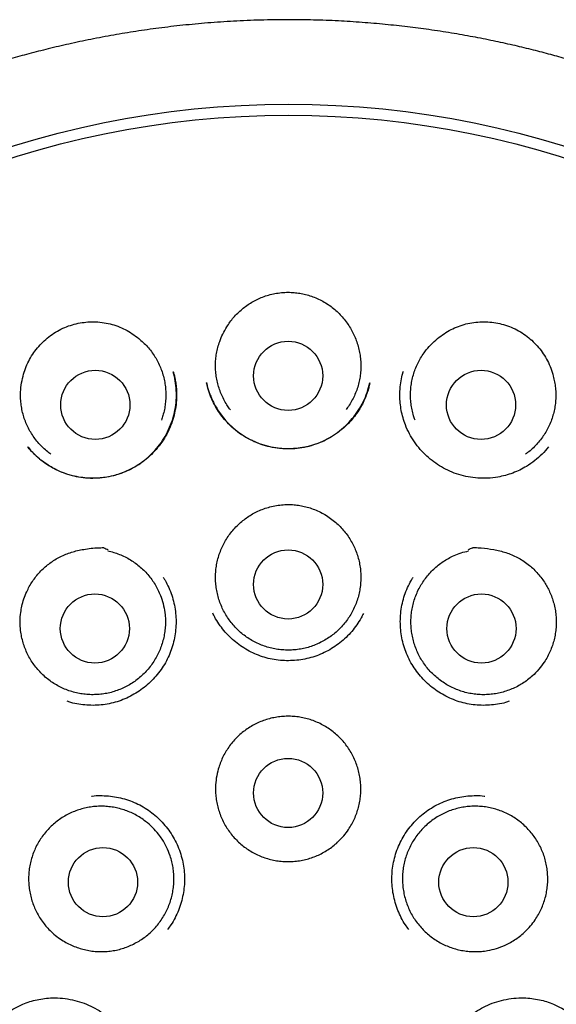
# Model space of a CAD drawing. Header units: millimetres. Extents: x 8 to 743, y 12 to 692.
# Tile 54 of 56: x 381 to 391, y 674 to 692. Entities that reach past the tile are written whole.
import ezdxf

# ---------------------------------------------------------------- set-up
doc = ezdxf.new("R2010")
doc.units = ezdxf.units.MM

msp = doc.modelspace()

# ---------------------------------------------------------------- linework, layer by layer
at = {"color": 7, "linetype": 'Continuous', "lineweight": 30}
for p, q in [((387.83, 685.647), (387.829, 685.642)), ((384.347, 685.448), (384.346, 685.454)), ((387.24, 685.453), (387.237, 685.439)), ((381.182, 684.308), (381.176, 684.315)), ((381.181, 684.309), (381.224, 684.26)), ((390.343, 684.241), (390.402, 684.306))]:
    msp.add_line(p, q, dxfattribs=at)
for centre, radius in [((385.799, 674.049), 16.343), ((385.793, 674.038), 16.158), ((385.792, 685.576), 0.613), ((382.373, 685.061), 0.613), ((389.212, 685.061), 0.613), ((385.792, 681.878), 0.613), ((382.365, 681.096), 0.613), ((389.22, 681.096), 0.613), ((385.792, 678.181), 0.613), ((382.509, 676.6), 0.613), ((389.076, 676.6), 0.613)]:
    msp.add_circle(centre, radius, dxfattribs=at)
for points, knots in [([(385.793, 691.889), (385.629, 691.888), (385.306, 691.885), (384.83, 691.865), (384.371, 691.833), (383.929, 691.792), (383.504, 691.742), (383.097, 691.684), (382.694, 691.617), (382.299, 691.543), (381.911, 691.461), (381.545, 691.375), (381.201, 691.287), (380.886, 691.201), (380.6, 691.116), (380.341, 691.036), (380.099, 690.957), (379.874, 690.879), (379.663, 690.804), (379.461, 690.729), (379.145, 690.607), (378.714, 690.43), (378.168, 690.183), (377.621, 689.913), (377.073, 689.618), (376.531, 689.302), (375.998, 688.966), (375.479, 688.613), (374.976, 688.244), (374.489, 687.861), (374.016, 687.462), (373.555, 687.045), (373.107, 686.609), (372.672, 686.155), (372.253, 685.685), (371.85, 685.199), (371.466, 684.702), (371.101, 684.194), (370.755, 683.677), (370.427, 683.148), (370.116, 682.605), (369.822, 682.048), (369.547, 681.479), (369.293, 680.901), (369.06, 680.315), (368.85, 679.727), (368.662, 679.136), (368.495, 678.542), (368.349, 677.942), (368.222, 677.333), (368.116, 676.715), (368.031, 676.088), (367.967, 675.457), (367.926, 674.826), (367.907, 674.199), (367.911, 673.576), (367.936, 672.958), (367.982, 672.341), (368.051, 671.721), (368.141, 671.1), (368.253, 670.479), (368.387, 669.862), (368.542, 669.25), (368.718, 668.647), (368.913, 668.056), (369.126, 667.475), (369.36, 666.903), (369.615, 666.336), (369.892, 665.774), (370.19, 665.218), (370.508, 664.671), (370.847, 664.134), (371.179, 663.645), (371.502, 663.201), (371.81, 662.8), (372.131, 662.406), (372.464, 662.02), (372.804, 661.648), (373.153, 661.287), (373.512, 660.936), (373.887, 660.589), (374.279, 660.247), (374.687, 659.911), (375.048, 659.632), (375.351, 659.408), (375.588, 659.238), (375.816, 659.081), (376.035, 658.934), (376.245, 658.798), (376.44, 658.675), (376.622, 658.563), (376.791, 658.462), (376.952, 658.369), (377.096, 658.284), (377.186, 658.233), (377.226, 658.21)], [0, 0, 0, 0, 0.010391, 0.0204485, 0.0301695, 0.0395513, 0.0485914, 0.0572879, 0.0656387, 0.0744237, 0.0827871, 0.0907279, 0.0982451, 0.1053383, 0.1114187, 0.1171486, 0.1225283, 0.127558, 0.1322383, 0.1367208, 0.1412168, 0.1536587, 0.1662455, 0.1792172, 0.1923437, 0.2056215, 0.2189648, 0.2323069, 0.2454055, 0.2584948, 0.2715706, 0.2846286, 0.297899, 0.3111761, 0.3244864, 0.3378234, 0.3511807, 0.3643145, 0.3774601, 0.3906108, 0.4037599, 0.4171397, 0.4305045, 0.4438502, 0.4571663, 0.4704471, 0.4834723, 0.4964953, 0.509531, 0.5225918, 0.5359378, 0.5493207, 0.5627151, 0.5760958, 0.5894382, 0.6024973, 0.6155667, 0.6286509, 0.6417466, 0.6550884, 0.6684349, 0.6817822, 0.6951259, 0.7084617, 0.7215475, 0.734617, 0.7476673, 0.7607295, 0.774049, 0.7873842, 0.8007312, 0.814132, 0.82761, 0.8382513, 0.848935, 0.8596587, 0.8704202, 0.881246, 0.891652, 0.9022424, 0.9130383, 0.9240292, 0.9352033, 0.9465478, 0.952947, 0.9591161, 0.9649839, 0.9705506, 0.9758191, 0.9807912, 0.9852091, 0.9893659, 0.9932661, 0.9969503, 1, 1, 1, 1]), ([(394.344, 658.203), (394.385, 658.226), (394.474, 658.276), (394.612, 658.357), (394.76, 658.443), (394.912, 658.534), (395.071, 658.63), (395.238, 658.734), (395.418, 658.849), (395.613, 658.977), (395.821, 659.117), (396.038, 659.268), (396.261, 659.429), (396.555, 659.646), (396.91, 659.922), (397.317, 660.257), (397.707, 660.598), (398.081, 660.944), (398.439, 661.294), (398.795, 661.662), (399.149, 662.051), (399.5, 662.461), (399.838, 662.88), (400.162, 663.306), (400.472, 663.74), (400.785, 664.207), (401.099, 664.708), (401.41, 665.245), (401.703, 665.792), (401.977, 666.35), (402.234, 666.922), (402.471, 667.506), (402.688, 668.099), (402.884, 668.701), (403.059, 669.306), (403.211, 669.912), (403.341, 670.518), (403.45, 671.127), (403.538, 671.741), (403.606, 672.362), (403.652, 672.989), (403.676, 673.619), (403.678, 674.25), (403.657, 674.879), (403.614, 675.503), (403.551, 676.121), (403.466, 676.736), (403.36, 677.349), (403.232, 677.96), (403.083, 678.57), (402.912, 679.175), (402.719, 679.775), (402.506, 680.366), (402.273, 680.947), (402.021, 681.517), (401.75, 682.076), (401.46, 682.628), (401.148, 683.171), (400.817, 683.706), (400.466, 684.228), (400.097, 684.738), (399.713, 685.231), (399.313, 685.709), (398.899, 686.171), (398.468, 686.619), (398.02, 687.055), (397.553, 687.477), (397.07, 687.884), (396.574, 688.274), (396.064, 688.645), (395.545, 688.996), (395.018, 689.326), (394.487, 689.634), (393.949, 689.922), (393.435, 690.175), (392.945, 690.397), (392.481, 690.592), (392.109, 690.736), (391.826, 690.839), (391.628, 690.909), (391.417, 690.98), (391.192, 691.053), (390.953, 691.127), (390.692, 691.204), (390.406, 691.283), (390.096, 691.363), (389.769, 691.441), (389.424, 691.516), (389.062, 691.588), (388.682, 691.654), (388.296, 691.713), (387.905, 691.764), (387.51, 691.807), (387.101, 691.842), (386.678, 691.869), (386.24, 691.886), (385.943, 691.888), (385.793, 691.889)], [0, 0, 0, 0, 0.003049, 0.006611, 0.010168, 0.013884, 0.017817, 0.021966, 0.026331, 0.031383, 0.036696, 0.042271, 0.048107, 0.054133, 0.06544, 0.076568, 0.087513, 0.098274, 0.108849, 0.119251, 0.130726, 0.142132, 0.153494, 0.16481, 0.176075, 0.187289, 0.200434, 0.213531, 0.22662, 0.239696, 0.252993, 0.266292, 0.279642, 0.293024, 0.306413, 0.319548, 0.332642, 0.345695, 0.358728, 0.371992, 0.385266, 0.398567, 0.411909, 0.425282, 0.438427, 0.451563, 0.464674, 0.477739, 0.491, 0.504258, 0.517531, 0.530835, 0.544187, 0.557361, 0.570522, 0.583643, 0.596732, 0.610036, 0.623324, 0.636604, 0.649886, 0.663178, 0.676251, 0.689351, 0.702486, 0.715629, 0.728988, 0.742329, 0.755655, 0.768969, 0.782276, 0.795341, 0.808342, 0.821211, 0.833952, 0.844664, 0.855287, 0.865815, 0.869967, 0.874376, 0.879076, 0.884069, 0.889353, 0.894928, 0.901343, 0.908105, 0.915213, 0.922667, 0.930468, 0.938615, 0.947108, 0.955197, 0.963577, 0.972247, 0.981207, 0.990458, 1, 1, 1, 1]), ([(384.704, 686.443), (384.722, 686.472), (384.759, 686.53), (384.824, 686.612), (384.897, 686.689), (384.975, 686.76), (385.059, 686.824), (385.147, 686.881), (385.24, 686.931), (385.34, 686.974), (385.446, 687.01), (385.558, 687.036), (385.674, 687.053), (385.753, 687.056), (385.793, 687.058)], [0, 0, 0, 0, 0.078973, 0.158509, 0.239782, 0.321635, 0.401395, 0.481157, 0.561968, 0.643866, 0.731076, 0.819007, 0.90917, 1, 1, 1, 1]), ([(385.793, 687.058), (385.827, 687.056), (385.896, 687.054), (386, 687.041), (386.103, 687.019), (386.206, 686.989), (386.308, 686.948), (386.409, 686.898), (386.506, 686.838), (386.597, 686.771), (386.679, 686.699), (386.753, 686.621), (386.822, 686.536), (386.862, 686.474), (386.881, 686.443)], [0, 0, 0, 0, 0.079373, 0.158721, 0.239028, 0.320387, 0.405586, 0.491429, 0.57929, 0.667844, 0.749344, 0.83142, 0.915372, 1, 1, 1, 1]), ([(381.092, 685.571), (381.105, 685.616), (381.131, 685.707), (381.189, 685.836), (381.26, 685.959), (381.344, 686.072), (381.44, 686.176), (381.547, 686.27), (381.667, 686.352), (381.796, 686.421), (381.93, 686.473), (382.068, 686.509), (382.207, 686.53), (382.348, 686.536), (382.492, 686.526), (382.635, 686.499), (382.773, 686.457), (382.905, 686.398), (383.029, 686.326), (383.105, 686.267), (383.142, 686.238)], [0, 0, 0, 0, 0.054899, 0.109981, 0.164895, 0.219715, 0.274697, 0.329516, 0.386208, 0.443093, 0.49978, 0.554208, 0.608801, 0.663234, 0.719623, 0.776191, 0.832562, 0.888308, 0.94424, 1, 1, 1, 1]), ([(388.443, 686.238), (388.48, 686.267), (388.555, 686.326), (388.679, 686.397), (388.809, 686.455), (388.945, 686.498), (389.085, 686.525), (389.227, 686.536), (389.369, 686.531), (389.509, 686.511), (389.648, 686.476), (389.783, 686.424), (389.912, 686.357), (390.031, 686.276), (390.138, 686.183), (390.234, 686.081), (390.32, 685.967), (390.393, 685.843), (390.453, 685.711), (390.48, 685.617), (390.493, 685.571)], [0, 0, 0, 0, 0.055313, 0.110794, 0.166094, 0.221443, 0.276978, 0.332343, 0.387327, 0.442474, 0.497452, 0.553912, 0.610568, 0.667032, 0.721425, 0.77598, 0.830376, 0.886862, 0.943531, 1, 1, 1, 1]), ([(384.767, 684.976), (384.751, 684.998), (384.713, 685.048), (384.662, 685.134), (384.613, 685.232), (384.574, 685.333), (384.542, 685.437), (384.52, 685.542), (384.507, 685.651), (384.502, 685.759), (384.507, 685.868), (384.521, 685.975), (384.545, 686.081), (384.58, 686.197), (384.631, 686.319), (384.68, 686.402), (384.704, 686.443)], [0, 0, 0, 0, 0.051728, 0.121173, 0.190619, 0.261328, 0.329553, 0.398999, 0.468444, 0.539154, 0.607379, 0.676078, 0.74627, 0.81698, 0.907923, 1, 1, 1, 1]), ([(386.881, 686.443), (386.9, 686.412), (386.936, 686.351), (386.982, 686.253), (387.02, 686.151), (387.049, 686.046), (387.07, 685.939), (387.081, 685.832), (387.083, 685.722), (387.075, 685.614), (387.059, 685.507), (387.034, 685.402), (386.999, 685.298), (386.956, 685.198), (386.905, 685.102), (386.859, 685.029), (386.827, 684.988), (386.818, 684.977)], [0, 0, 0, 0, 0.0682227, 0.1369191, 0.2071095, 0.2778161, 0.3460388, 0.4154819, 0.4849251, 0.5556317, 0.6238544, 0.6925508, 0.7627412, 0.8334478, 0.9016705, 0.9711137, 1, 1, 1, 1]), ([(383.142, 686.238), (383.169, 686.215), (383.224, 686.169), (383.299, 686.091), (383.368, 686.007), (383.43, 685.917), (383.483, 685.822), (383.528, 685.724), (383.566, 685.622), (383.594, 685.517), (383.613, 685.41), (383.623, 685.303), (383.624, 685.193), (383.616, 685.084), (383.599, 684.977), (383.575, 684.88), (383.553, 684.819), (383.544, 684.792)], [0, 0, 0, 0, 0.0665153, 0.1334924, 0.2019261, 0.2708631, 0.3376194, 0.4048427, 0.4727891, 0.5417261, 0.6082414, 0.6752185, 0.7436522, 0.8125892, 0.8793456, 0.9465689, 1, 1, 1, 1]), ([(388.042, 684.792), (388.032, 684.818), (388.011, 684.877), (387.987, 684.974), (387.97, 685.081), (387.961, 685.19), (387.962, 685.298), (387.972, 685.406), (387.991, 685.513), (388.019, 685.618), (388.055, 685.721), (388.1, 685.819), (388.154, 685.914), (388.226, 686.019), (388.319, 686.131), (388.402, 686.202), (388.443, 686.238)], [0, 0, 0, 0, 0.0506764, 0.1179048, 0.1858565, 0.2547988, 0.3215603, 0.3887887, 0.4567404, 0.5256827, 0.5922031, 0.6596727, 0.7276243, 0.7965666, 0.8976697, 1, 1, 1, 1]), ([(383.754, 685.654), (383.759, 685.634), (383.772, 685.591), (383.789, 685.515), (383.804, 685.425), (383.814, 685.31), (383.815, 685.176), (383.801, 685.027), (383.771, 684.876), (383.725, 684.725), (383.66, 684.577), (383.577, 684.434), (383.48, 684.301), (383.369, 684.181), (383.247, 684.074), (383.115, 683.981), (382.976, 683.904), (382.842, 683.848), (382.718, 683.81), (382.605, 683.784), (382.485, 683.766), (382.358, 683.759), (382.221, 683.762), (382.076, 683.78), (381.924, 683.814), (381.786, 683.861), (381.665, 683.916), (381.56, 683.975), (381.458, 684.043), (381.358, 684.123), (381.265, 684.211), (381.209, 684.276), (381.182, 684.308)], [0, 0, 0, 0, 0.016141, 0.035472, 0.058202, 0.084077, 0.119942, 0.156795, 0.194606, 0.233359, 0.273071, 0.313707, 0.35428, 0.394447, 0.434216, 0.473597, 0.512618, 0.551297, 0.579929, 0.608225, 0.637265, 0.668575, 0.702178, 0.73809, 0.776341, 0.816993, 0.845423, 0.874807, 0.905169, 0.936531, 0.968914, 1, 1, 1, 1]), ([(381.273, 684.207), (381.308, 684.173), (381.383, 684.101), (381.513, 684.007), (381.66, 683.921), (381.82, 683.851), (381.988, 683.8), (382.158, 683.77), (382.328, 683.761), (382.496, 683.771), (382.659, 683.799), (382.816, 683.844), (382.967, 683.905), (383.111, 683.982), (383.247, 684.078), (383.374, 684.191), (383.489, 684.319), (383.591, 684.463), (383.676, 684.621), (383.743, 684.79), (383.788, 684.966), (383.811, 685.142), (383.812, 685.316), (383.795, 685.485), (383.769, 685.593), (383.755, 685.647)], [0, 0, 0, 0, 0.037773, 0.079084, 0.122824, 0.168238, 0.213085, 0.257273, 0.300825, 0.343744, 0.385995, 0.427536, 0.468662, 0.510434, 0.552954, 0.596262, 0.640404, 0.685398, 0.731259, 0.777985, 0.82448, 0.869932, 0.91428, 0.957619, 1, 1, 1, 1]), ([(390.41, 684.315), (390.372, 684.272), (390.297, 684.184), (390.166, 684.069), (390.033, 683.976), (389.901, 683.904), (389.776, 683.851), (389.645, 683.809), (389.497, 683.776), (389.333, 683.758), (389.156, 683.76), (388.983, 683.782), (388.817, 683.822), (388.658, 683.881), (388.511, 683.957), (388.374, 684.047), (388.248, 684.151), (388.132, 684.27), (388.029, 684.403), (387.94, 684.549), (387.873, 684.693), (387.827, 684.832), (387.796, 684.961), (387.778, 685.091), (387.77, 685.231), (387.776, 685.375), (387.797, 685.52), (387.82, 685.611), (387.832, 685.654)], [0, 0, 0, 0, 0.042438, 0.085404, 0.128964, 0.162083, 0.195605, 0.229377, 0.262973, 0.307044, 0.350355, 0.392953, 0.434893, 0.476242, 0.516758, 0.556464, 0.596449, 0.637038, 0.678235, 0.720054, 0.762533, 0.794862, 0.827603, 0.860221, 0.891343, 0.930367, 0.966576, 1, 1, 1, 1]), ([(381.584, 684.188), (381.573, 684.196), (381.532, 684.224), (381.467, 684.28), (381.389, 684.357), (381.318, 684.44), (381.255, 684.528), (381.2, 684.621), (381.152, 684.719), (381.113, 684.82), (381.083, 684.924), (381.061, 685.03), (381.049, 685.139), (381.045, 685.266), (381.055, 685.412), (381.08, 685.518), (381.092, 685.571)], [0, 0, 0, 0, 0.026306, 0.09526, 0.164956, 0.235668, 0.304144, 0.373098, 0.442794, 0.513506, 0.581734, 0.650936, 0.720632, 0.791344, 0.895043, 1, 1, 1, 1]), ([(384.344, 685.455), (384.35, 685.427), (384.363, 685.375), (384.387, 685.301), (384.412, 685.232), (384.441, 685.163), (384.478, 685.085), (384.527, 684.997), (384.591, 684.9), (384.668, 684.801), (384.768, 684.694), (384.892, 684.586), (385.039, 684.487), (385.197, 684.407), (385.361, 684.347), (385.529, 684.307), (385.699, 684.286), (385.869, 684.284), (386.038, 684.302), (386.205, 684.34), (386.368, 684.398), (386.524, 684.475), (386.672, 684.571), (386.809, 684.685), (386.932, 684.815), (387.039, 684.959), (387.127, 685.116), (387.197, 685.281), (387.226, 685.397), (387.241, 685.454)], [0, 0, 0, 0, 0.021467, 0.040508, 0.057842, 0.076211, 0.095992, 0.122701, 0.151612, 0.182721, 0.215918, 0.26055, 0.304716, 0.348462, 0.391807, 0.434728, 0.477177, 0.51916, 0.561274, 0.603718, 0.646523, 0.689736, 0.733386, 0.777491, 0.822035, 0.866742, 0.911365, 0.955761, 1, 1, 1, 1]), ([(387.241, 685.454), (387.236, 685.431), (387.225, 685.38), (387.202, 685.298), (387.168, 685.204), (387.122, 685.1), (387.062, 684.99), (386.989, 684.882), (386.906, 684.78), (386.806, 684.677), (386.686, 684.576), (386.546, 684.482), (386.398, 684.406), (386.245, 684.348), (386.088, 684.308), (385.927, 684.285), (385.763, 684.279), (385.597, 684.291), (385.432, 684.322), (385.269, 684.373), (385.111, 684.443), (384.974, 684.524), (384.856, 684.612), (384.755, 684.702), (384.662, 684.802), (384.576, 684.913), (384.499, 685.034), (384.434, 685.165), (384.381, 685.305), (384.357, 685.403), (384.345, 685.452)], [0, 0, 0, 0, 0.018125, 0.039593, 0.064494, 0.092768, 0.124378, 0.157238, 0.189702, 0.221794, 0.264026, 0.305678, 0.346817, 0.387336, 0.427188, 0.467233, 0.50774, 0.548749, 0.590311, 0.632502, 0.675213, 0.718235, 0.750865, 0.784203, 0.818276, 0.853083, 0.888631, 0.924945, 0.962058, 1, 1, 1, 1]), ([(390.493, 685.571), (390.501, 685.536), (390.519, 685.467), (390.533, 685.36), (390.54, 685.251), (390.537, 685.142), (390.525, 685.034), (390.504, 684.928), (390.473, 684.823), (390.434, 684.722), (390.387, 684.624), (390.332, 684.531), (390.269, 684.442), (390.199, 684.359), (390.121, 684.283), (390.056, 684.226), (390.014, 684.197), (390.001, 684.188)], [0, 0, 0, 0, 0.068223, 0.136919, 0.207109, 0.277816, 0.346286, 0.415235, 0.484925, 0.555632, 0.623854, 0.692551, 0.762741, 0.833447, 0.901917, 0.970866, 1, 1, 1, 1]), ([(384.969, 682.993), (384.996, 683.014), (385.05, 683.058), (385.139, 683.115), (385.232, 683.166), (385.333, 683.21), (385.441, 683.246), (385.555, 683.274), (385.672, 683.291), (385.752, 683.294), (385.793, 683.295)], [0, 0, 0, 0, 0.1160424, 0.2329044, 0.3522704, 0.4724692, 0.6016106, 0.7317849, 0.865296, 1, 1, 1, 1]), ([(385.793, 683.295), (385.827, 683.294), (385.897, 683.292), (386.001, 683.279), (386.105, 683.257), (386.211, 683.225), (386.316, 683.183), (386.421, 683.131), (386.522, 683.068), (386.585, 683.018), (386.616, 682.993)], [0, 0, 0, 0, 0.116039, 0.232873, 0.352145, 0.472233, 0.601386, 0.731581, 0.865175, 1, 1, 1, 1]), ([(386.616, 682.993), (386.643, 682.969), (386.697, 682.922), (386.771, 682.843), (386.839, 682.757), (386.899, 682.666), (386.951, 682.571), (386.994, 682.472), (387.03, 682.368), (387.056, 682.263), (387.074, 682.155), (387.082, 682.048), (387.081, 681.938), (387.071, 681.83), (387.052, 681.723), (387.025, 681.619), (386.988, 681.516), (386.942, 681.417), (386.889, 681.322), (386.828, 681.232), (386.759, 681.147), (386.684, 681.069), (386.602, 680.997), (386.515, 680.933), (386.422, 680.876), (386.325, 680.827), (386.224, 680.786), (386.12, 680.754), (386.013, 680.731), (385.906, 680.717), (385.797, 680.712), (385.689, 680.716), (385.58, 680.73), (385.474, 680.752), (385.37, 680.783), (385.269, 680.823), (385.171, 680.872), (385.078, 680.928), (384.99, 680.992), (384.908, 681.063), (384.832, 681.141), (384.763, 681.225), (384.701, 681.315), (384.647, 681.408), (384.601, 681.508), (384.564, 681.61), (384.535, 681.715), (384.515, 681.821), (384.504, 681.93), (384.503, 682.039), (384.511, 682.147), (384.527, 682.253), (384.553, 682.36), (384.588, 682.463), (384.631, 682.563), (384.682, 682.658), (384.742, 682.75), (384.809, 682.837), (384.885, 682.919), (384.941, 682.968), (384.969, 682.993)], [0, 0, 0, 0, 0.01692, 0.033958, 0.051366, 0.068902, 0.085822, 0.103044, 0.120267, 0.137803, 0.154723, 0.171946, 0.189169, 0.206705, 0.223625, 0.240662, 0.25807, 0.275607, 0.292527, 0.309749, 0.326972, 0.344508, 0.361428, 0.378651, 0.395874, 0.41341, 0.43033, 0.447553, 0.464775, 0.482311, 0.499231, 0.516454, 0.533677, 0.551213, 0.568133, 0.585356, 0.602578, 0.620114, 0.637035, 0.654257, 0.67148, 0.689016, 0.705936, 0.723159, 0.740382, 0.757918, 0.774838, 0.79206, 0.809283, 0.826819, 0.843739, 0.860777, 0.878185, 0.895721, 0.912641, 0.929864, 0.947086, 0.964623, 0.982245, 1, 1, 1, 1]), ([(381.157, 681.747), (381.172, 681.779), (381.201, 681.842), (381.256, 681.931), (381.319, 682.018), (381.389, 682.098), (381.464, 682.173), (381.546, 682.241), (381.633, 682.303), (381.727, 682.358), (381.824, 682.404), (381.925, 682.442), (382.03, 682.472), (382.144, 682.497), (382.266, 682.515), (382.387, 682.531), (382.468, 682.526), (382.509, 682.535), (382.516, 682.532), (382.52, 682.53), (382.535, 682.523), (382.563, 682.511), (382.588, 682.499), (382.602, 682.493)], [0, 0, 0, 0, 0.059262, 0.118526, 0.179483, 0.240442, 0.300342, 0.360242, 0.421811, 0.483378, 0.544286, 0.605201, 0.667616, 0.730047, 0.804206, 0.878631, 0.935117, 0.94603, 0.9464, 0.947767, 0.953232, 0.975094, 1, 1, 1, 1]), ([(388.984, 682.493), (389.011, 682.506), (389.039, 682.519), (389.068, 682.531), (389.07, 682.532), (389.071, 682.532), (389.071, 682.532), (389.074, 682.532), (389.086, 682.532), (389.135, 682.531), (389.254, 682.524), (389.401, 682.505), (389.546, 682.474), (389.653, 682.444), (389.757, 682.406), (389.859, 682.358), (389.956, 682.301), (390.047, 682.236), (390.13, 682.165), (390.205, 682.089), (390.275, 682.007), (390.335, 681.921), (390.387, 681.835), (390.415, 681.777), (390.429, 681.747)], [0, 0, 0, 0, 0.050151, 0.0529536, 0.0539161, 0.0539775, 0.0542224, 0.0552018, 0.0591197, 0.074792, 0.1375022, 0.2630242, 0.3265794, 0.3901196, 0.4530992, 0.5160694, 0.581077, 0.6460875, 0.7062653, 0.7664433, 0.828303, 0.8901608, 0.9449162, 1, 1, 1, 1]), ([(382.595, 682.472), (382.629, 682.464), (382.699, 682.448), (382.801, 682.412), (382.901, 682.368), (382.997, 682.315), (383.087, 682.255), (383.172, 682.188), (383.251, 682.113), (383.324, 682.032), (383.389, 681.945), (383.447, 681.854), (383.497, 681.757), (383.546, 681.639), (383.587, 681.5), (383.611, 681.357), (383.618, 681.23), (383.615, 681.122), (383.602, 681.014), (383.581, 680.907), (383.551, 680.802), (383.512, 680.701), (383.465, 680.603), (383.409, 680.509), (383.346, 680.42), (383.276, 680.337), (383.199, 680.261), (383.116, 680.191), (383.027, 680.128), (382.933, 680.073), (382.835, 680.026), (382.733, 679.987), (382.629, 679.957), (382.522, 679.936), (382.414, 679.925), (382.305, 679.922), (382.196, 679.928), (382.089, 679.944), (381.983, 679.968), (381.879, 680.002), (381.779, 680.044), (381.683, 680.094), (381.591, 680.152), (381.504, 680.218), (381.424, 680.291), (381.35, 680.371), (381.283, 680.456), (381.222, 680.547), (381.17, 680.642), (381.127, 680.742), (381.092, 680.844), (381.065, 680.95), (381.044, 681.076), (381.036, 681.221), (381.047, 681.366), (381.071, 681.499), (381.104, 681.622), (381.139, 681.705), (381.157, 681.747)], [0, 0, 0, 0, 0.016852, 0.033705, 0.050983, 0.068389, 0.085244, 0.102308, 0.119372, 0.136778, 0.153633, 0.170605, 0.187761, 0.205166, 0.230648, 0.25613, 0.273536, 0.290391, 0.307364, 0.324519, 0.341925, 0.35878, 0.375753, 0.392908, 0.410314, 0.427169, 0.444233, 0.461297, 0.478703, 0.495558, 0.512622, 0.529686, 0.547091, 0.563946, 0.58101, 0.598075, 0.61548, 0.632335, 0.649399, 0.666463, 0.683869, 0.700724, 0.717788, 0.734852, 0.752258, 0.769113, 0.786086, 0.803241, 0.820647, 0.837502, 0.854474, 0.87163, 0.889035, 0.914517, 0.939999, 0.957405, 0.978585, 1, 1, 1, 1]), ([(390.429, 681.747), (390.443, 681.714), (390.471, 681.649), (390.503, 681.545), (390.527, 681.439), (390.542, 681.331), (390.547, 681.222), (390.543, 681.114), (390.531, 681.005), (390.509, 680.899), (390.478, 680.794), (390.439, 680.694), (390.391, 680.596), (390.326, 680.486), (390.238, 680.371), (390.137, 680.266), (390.04, 680.185), (389.95, 680.123), (389.857, 680.069), (389.758, 680.023), (389.656, 679.985), (389.551, 679.955), (389.445, 679.935), (389.336, 679.924), (389.227, 679.922), (389.119, 679.929), (389.012, 679.945), (388.906, 679.971), (388.802, 680.005), (388.702, 680.048), (388.607, 680.098), (388.515, 680.157), (388.429, 680.224), (388.348, 680.297), (388.275, 680.377), (388.208, 680.463), (388.148, 680.554), (388.097, 680.65), (388.054, 680.749), (388.019, 680.853), (387.993, 680.958), (387.976, 681.066), (387.968, 681.174), (387.969, 681.283), (387.98, 681.391), (388, 681.498), (388.028, 681.602), (388.065, 681.705), (388.111, 681.804), (388.165, 681.898), (388.226, 681.987), (388.296, 682.072), (388.372, 682.15), (388.454, 682.221), (388.541, 682.285), (388.634, 682.342), (388.74, 682.394), (388.859, 682.44), (388.947, 682.462), (388.991, 682.472)], [0, 0, 0, 0, 0.016852, 0.033704, 0.050982, 0.068387, 0.085242, 0.102306, 0.11937, 0.136775, 0.15363, 0.170602, 0.187757, 0.205163, 0.230644, 0.256125, 0.273531, 0.290385, 0.307358, 0.324513, 0.341918, 0.358773, 0.375837, 0.392901, 0.410306, 0.42716, 0.444224, 0.461288, 0.478693, 0.495548, 0.512612, 0.529675, 0.547081, 0.563935, 0.580999, 0.598063, 0.615468, 0.632323, 0.649387, 0.66645, 0.683856, 0.70071, 0.717774, 0.734838, 0.752243, 0.769098, 0.78607, 0.803225, 0.820631, 0.837483, 0.854335, 0.871613, 0.889018, 0.905873, 0.922845, 0.940001, 0.957406, 0.978585, 1, 1, 1, 1]), ([(383.577, 682), (383.588, 681.984), (383.625, 681.927), (383.677, 681.822), (383.731, 681.686), (383.77, 681.545), (383.795, 681.401), (383.806, 681.256), (383.803, 681.11), (383.785, 680.966), (383.754, 680.824), (383.71, 680.686), (383.652, 680.553), (383.58, 680.426), (383.496, 680.308), (383.401, 680.197), (383.296, 680.097), (383.182, 680.007), (383.06, 679.928), (382.93, 679.861), (382.795, 679.808), (382.656, 679.769), (382.513, 679.744), (382.368, 679.733), (382.223, 679.735), (382.078, 679.753), (381.961, 679.776), (381.894, 679.799), (381.873, 679.806)], [0, 0, 0, 0, 0.016175, 0.056539, 0.097037, 0.137591, 0.177995, 0.218298, 0.25853, 0.298706, 0.338836, 0.378933, 0.419028, 0.459152, 0.499317, 0.539534, 0.579786, 0.620042, 0.66027, 0.700447, 0.740572, 0.780667, 0.820758, 0.860879, 0.901045, 0.941261, 0.981535, 1, 1, 1, 1]), ([(389.712, 679.806), (389.691, 679.799), (389.624, 679.776), (389.507, 679.753), (389.363, 679.735), (389.217, 679.733), (389.073, 679.744), (388.93, 679.769), (388.79, 679.808), (388.655, 679.861), (388.526, 679.928), (388.404, 680.007), (388.289, 680.097), (388.184, 680.197), (388.089, 680.308), (388.005, 680.426), (387.934, 680.553), (387.876, 680.686), (387.831, 680.824), (387.8, 680.966), (387.783, 681.11), (387.779, 681.256), (387.79, 681.401), (387.815, 681.545), (387.854, 681.686), (387.908, 681.822), (387.96, 681.927), (387.997, 681.984), (388.008, 682)], [0, 0, 0, 0, 0.018465, 0.058739, 0.098955, 0.139121, 0.179242, 0.219333, 0.259428, 0.299553, 0.33973, 0.379958, 0.420214, 0.460466, 0.500683, 0.540848, 0.580972, 0.621067, 0.661164, 0.701294, 0.74147, 0.781702, 0.822005, 0.862409, 0.902963, 0.943461, 0.983825, 1, 1, 1, 1]), ([(387.008, 681.16), (386.979, 681.121), (386.922, 681.044), (386.822, 680.938), (386.712, 680.842), (386.593, 680.757), (386.467, 680.684), (386.333, 680.624), (386.194, 680.578), (386.052, 680.546), (385.908, 680.528), (385.762, 680.524), (385.618, 680.533), (385.474, 680.557), (385.334, 680.595), (385.199, 680.647), (385.069, 680.712), (384.946, 680.79), (384.831, 680.879), (384.724, 680.978), (384.628, 681.087), (384.544, 681.206), (384.487, 681.299), (384.463, 681.355), (384.458, 681.366)], [0, 0, 0, 0, 0.04698, 0.09399, 0.14107, 0.188272, 0.235662, 0.282997, 0.330194, 0.377301, 0.424341, 0.471321, 0.51825, 0.565145, 0.612044, 0.65898, 0.705978, 0.753035, 0.800123, 0.847205, 0.894245, 0.941225, 0.988157, 1, 1, 1, 1]), ([(387.126, 681.365), (387.113, 681.337), (387.079, 681.266), (387.035, 681.201), (387.008, 681.16)], [0, 0, 0, 0, 0.3870059, 1, 1, 1, 1]), ([(386.687, 677.324), (386.66, 677.3), (386.608, 677.252), (386.521, 677.187), (386.428, 677.129), (386.331, 677.08), (386.23, 677.039), (386.127, 677.006), (386.02, 676.982), (385.912, 676.968), (385.803, 676.962), (385.695, 676.966), (385.587, 676.979), (385.48, 677.001), (385.376, 677.031), (385.275, 677.071), (385.177, 677.119), (385.083, 677.175), (384.995, 677.238), (384.913, 677.309), (384.836, 677.386), (384.767, 677.47), (384.704, 677.559), (384.65, 677.653), (384.603, 677.752), (384.566, 677.854), (384.536, 677.959), (384.516, 678.065), (384.505, 678.174), (384.502, 678.301), (384.515, 678.446), (384.546, 678.588), (384.586, 678.708), (384.628, 678.808), (384.679, 678.903), (384.738, 678.995), (384.804, 679.082), (384.878, 679.162), (384.957, 679.235), (385.043, 679.303), (385.135, 679.362), (385.23, 679.414), (385.33, 679.457), (385.433, 679.492), (385.539, 679.517), (385.647, 679.534), (385.754, 679.542), (385.864, 679.541), (385.972, 679.53), (386.079, 679.51), (386.183, 679.482), (386.286, 679.445), (386.385, 679.399), (386.479, 679.345), (386.568, 679.283), (386.653, 679.214), (386.731, 679.138), (386.802, 679.056), (386.866, 678.969), (386.923, 678.875), (386.971, 678.778), (387.011, 678.676), (387.042, 678.573), (387.065, 678.466), (387.079, 678.358), (387.083, 678.249), (387.078, 678.141), (387.064, 678.033), (387.041, 677.926), (387.009, 677.823), (386.969, 677.722), (386.92, 677.625), (386.858, 677.524), (386.782, 677.421), (386.718, 677.357), (386.687, 677.324)], [0, 0, 0, 0, 0.013232, 0.026463, 0.040029, 0.053695, 0.066929, 0.080326, 0.093724, 0.10739, 0.120624, 0.134021, 0.147419, 0.161085, 0.174319, 0.187717, 0.201114, 0.21478, 0.228014, 0.241412, 0.254809, 0.268475, 0.281709, 0.295107, 0.308504, 0.32217, 0.335404, 0.34873, 0.3622, 0.375865, 0.395872, 0.415879, 0.429545, 0.442779, 0.456105, 0.469574, 0.48324, 0.496474, 0.5098, 0.52327, 0.536935, 0.550169, 0.563567, 0.576965, 0.590631, 0.603864, 0.617262, 0.63066, 0.644326, 0.657559, 0.670957, 0.684355, 0.698021, 0.711254, 0.724652, 0.73805, 0.751716, 0.764949, 0.778347, 0.791745, 0.805411, 0.818644, 0.832042, 0.84544, 0.859106, 0.872339, 0.885665, 0.899135, 0.912801, 0.926032, 0.939264, 0.95283, 0.966496, 0.983155, 1, 1, 1, 1]), ([(382.306, 678.126), (382.309, 678.126), (382.36, 678.134), (382.46, 678.136), (382.605, 678.131), (382.749, 678.111), (382.891, 678.078), (383.029, 678.031), (383.161, 677.97), (383.286, 677.897), (383.403, 677.811), (383.511, 677.714), (383.61, 677.608), (383.698, 677.492), (383.774, 677.368), (383.839, 677.237), (383.89, 677.099), (383.926, 676.957), (383.949, 676.813), (383.957, 676.667), (383.951, 676.522), (383.931, 676.378), (383.897, 676.237), (383.85, 676.099), (383.789, 675.968), (383.724, 675.855), (383.675, 675.79), (383.655, 675.763)], [0, 0, 0, 0, 0.002554, 0.044647, 0.086781, 0.128926, 0.171046, 0.213117, 0.255137, 0.297123, 0.339094, 0.381088, 0.423125, 0.465217, 0.507375, 0.549624, 0.592008, 0.63447, 0.676777, 0.718975, 0.761097, 0.80316, 0.845174, 0.887152, 0.929125, 0.971127, 1, 1, 1, 1]), ([(387.931, 675.763), (387.91, 675.79), (387.861, 675.855), (387.796, 675.968), (387.736, 676.099), (387.688, 676.237), (387.655, 676.378), (387.635, 676.522), (387.629, 676.667), (387.637, 676.813), (387.659, 676.957), (387.696, 677.099), (387.747, 677.237), (387.811, 677.368), (387.888, 677.492), (387.976, 677.608), (388.074, 677.714), (388.182, 677.811), (388.3, 677.897), (388.425, 677.97), (388.557, 678.031), (388.694, 678.078), (388.836, 678.111), (388.98, 678.131), (389.125, 678.136), (389.226, 678.134), (389.276, 678.126), (389.279, 678.126)], [0, 0, 0, 0, 0.0288727, 0.0708748, 0.1128476, 0.1548265, 0.1968401, 0.2389027, 0.2810247, 0.3232228, 0.36553, 0.4079919, 0.4503762, 0.4926248, 0.534783, 0.5768746, 0.6189121, 0.6609063, 0.7028774, 0.7448628, 0.7868825, 0.8289539, 0.8710742, 0.9132186, 0.9553531, 0.9974464, 1, 1, 1, 1]), ([(381.589, 675.725), (381.564, 675.75), (381.513, 675.801), (381.445, 675.885), (381.384, 675.975), (381.33, 676.07), (381.284, 676.169), (381.248, 676.27), (381.219, 676.376), (381.2, 676.483), (381.19, 676.592), (381.189, 676.7), (381.197, 676.809), (381.214, 676.916), (381.241, 677.022), (381.276, 677.124), (381.319, 677.224), (381.371, 677.32), (381.431, 677.411), (381.498, 677.496), (381.572, 677.576), (381.653, 677.649), (381.739, 677.715), (381.83, 677.773), (381.927, 677.824), (382.027, 677.866), (382.131, 677.9), (382.236, 677.924), (382.344, 677.94), (382.453, 677.947), (382.562, 677.944), (382.669, 677.933), (382.776, 677.912), (382.881, 677.882), (382.983, 677.844), (383.08, 677.798), (383.175, 677.743), (383.279, 677.669), (383.388, 677.573), (383.485, 677.465), (383.569, 677.347), (383.64, 677.22), (383.695, 677.086), (383.731, 676.964), (383.752, 676.858), (383.764, 676.75), (383.768, 676.641), (383.762, 676.532), (383.747, 676.424), (383.723, 676.319), (383.69, 676.215), (383.648, 676.114), (383.598, 676.018), (383.541, 675.926), (383.475, 675.839), (383.403, 675.757), (383.324, 675.683), (383.239, 675.615), (383.148, 675.555), (383.053, 675.502), (382.954, 675.458), (382.852, 675.422), (382.746, 675.395), (382.638, 675.377), (382.53, 675.368), (382.422, 675.368), (382.313, 675.378), (382.206, 675.396), (382.101, 675.424), (381.999, 675.46), (381.899, 675.504), (381.796, 675.562), (381.69, 675.634), (381.623, 675.694), (381.589, 675.725)], [0, 0, 0, 0, 0.013232, 0.026463, 0.04003, 0.053696, 0.06693, 0.080256, 0.093726, 0.107392, 0.120626, 0.133952, 0.147422, 0.161088, 0.174322, 0.18772, 0.201118, 0.214784, 0.228017, 0.241415, 0.254813, 0.268479, 0.281713, 0.295111, 0.308509, 0.322175, 0.335409, 0.348807, 0.362205, 0.375871, 0.389105, 0.402503, 0.415901, 0.429567, 0.442801, 0.456127, 0.469597, 0.483263, 0.50327, 0.523278, 0.536944, 0.556951, 0.576958, 0.590624, 0.603858, 0.617184, 0.630654, 0.64432, 0.657554, 0.670952, 0.68435, 0.698016, 0.71125, 0.724648, 0.738046, 0.751712, 0.764946, 0.778344, 0.791742, 0.805408, 0.818642, 0.83204, 0.845438, 0.859104, 0.872337, 0.885735, 0.899133, 0.912799, 0.926033, 0.93936, 0.952829, 0.966495, 0.983155, 1, 1, 1, 1]), ([(389.996, 675.725), (389.97, 675.701), (389.917, 675.653), (389.83, 675.589), (389.737, 675.531), (389.623, 675.474), (389.487, 675.422), (389.346, 675.388), (389.22, 675.372), (389.112, 675.367), (389.004, 675.371), (388.895, 675.384), (388.789, 675.407), (388.684, 675.438), (388.584, 675.478), (388.486, 675.526), (388.393, 675.583), (388.305, 675.647), (388.223, 675.718), (388.147, 675.796), (388.078, 675.88), (388.016, 675.969), (387.962, 676.063), (387.916, 676.162), (387.879, 676.264), (387.85, 676.369), (387.83, 676.476), (387.82, 676.584), (387.818, 676.693), (387.826, 676.802), (387.842, 676.909), (387.868, 677.015), (387.903, 677.118), (387.946, 677.218), (387.997, 677.313), (388.057, 677.405), (388.123, 677.491), (388.197, 677.571), (388.277, 677.644), (388.363, 677.711), (388.455, 677.77), (388.551, 677.821), (388.65, 677.863), (388.754, 677.898), (388.86, 677.923), (388.967, 677.94), (389.075, 677.947), (389.185, 677.945), (389.293, 677.934), (389.4, 677.914), (389.504, 677.885), (389.606, 677.847), (389.705, 677.801), (389.799, 677.746), (389.888, 677.684), (389.972, 677.615), (390.05, 677.538), (390.121, 677.456), (390.184, 677.368), (390.24, 677.274), (390.288, 677.177), (390.328, 677.075), (390.358, 676.972), (390.38, 676.865), (390.393, 676.757), (390.397, 676.648), (390.392, 676.54), (390.377, 676.432), (390.354, 676.325), (390.321, 676.221), (390.28, 676.121), (390.231, 676.024), (390.168, 675.924), (390.092, 675.822), (390.028, 675.757), (389.996, 675.725)], [0, 0, 0, 0, 0.013232, 0.026463, 0.040029, 0.053695, 0.073702, 0.093709, 0.107375, 0.120608, 0.133935, 0.147404, 0.16107, 0.174304, 0.187701, 0.201099, 0.214765, 0.227999, 0.241396, 0.254794, 0.26846, 0.281694, 0.295091, 0.308489, 0.322155, 0.335389, 0.348787, 0.362184, 0.37585, 0.389084, 0.402482, 0.415879, 0.429545, 0.442779, 0.456177, 0.469574, 0.48324, 0.496474, 0.5098, 0.52327, 0.536935, 0.550167, 0.563398, 0.576965, 0.59063, 0.603864, 0.61719, 0.63066, 0.644326, 0.657559, 0.670885, 0.684355, 0.698021, 0.711254, 0.724652, 0.73805, 0.751716, 0.764949, 0.778347, 0.791745, 0.805411, 0.818644, 0.832042, 0.84544, 0.859106, 0.872339, 0.885737, 0.899135, 0.912801, 0.926034, 0.939432, 0.95283, 0.966496, 0.983155, 1, 1, 1, 1]), ([(380.698, 674.196), (380.736, 674.226), (380.814, 674.289), (380.945, 674.37), (381.078, 674.435), (381.211, 674.484), (381.34, 674.518), (381.474, 674.54), (381.626, 674.551), (381.792, 674.544), (381.967, 674.517), (382.135, 674.471), (382.293, 674.407), (382.439, 674.327), (382.572, 674.233), (382.693, 674.127), (382.802, 674.007), (382.9, 673.874), (382.984, 673.729), (383.052, 673.573), (383.098, 673.42), (383.125, 673.277), (383.137, 673.145), (383.138, 673.015), (383.127, 672.875), (383.101, 672.731), (383.06, 672.587), (383.023, 672.5), (383.005, 672.458)], [0, 0, 0, 0, 0.036595, 0.0753, 0.116144, 0.148211, 0.18153, 0.216023, 0.250446, 0.295609, 0.339897, 0.38326, 0.42567, 0.467143, 0.5077, 0.547557, 0.587894, 0.628943, 0.670721, 0.71327, 0.756646, 0.789553, 0.822734, 0.85569, 0.887389, 0.927669, 0.965736, 1, 1, 1, 1]), ([(388.58, 672.458), (388.563, 672.5), (388.526, 672.587), (388.485, 672.731), (388.456, 672.889), (388.444, 673.059), (388.454, 673.233), (388.484, 673.406), (388.534, 673.573), (388.602, 673.729), (388.686, 673.874), (388.783, 674.007), (388.892, 674.127), (389.013, 674.233), (389.147, 674.327), (389.293, 674.407), (389.45, 674.471), (389.618, 674.517), (389.793, 674.544), (389.959, 674.551), (390.111, 674.54), (390.246, 674.518), (390.374, 674.484), (390.507, 674.435), (390.641, 674.37), (390.772, 674.289), (390.849, 674.226), (390.887, 674.196)], [0, 0, 0, 0, 0.034265, 0.072333, 0.112615, 0.155155, 0.199403, 0.243328, 0.286705, 0.329256, 0.371036, 0.412086, 0.452424, 0.492282, 0.532841, 0.574315, 0.616727, 0.660091, 0.704381, 0.749545, 0.78397, 0.818464, 0.851784, 0.883853, 0.924697, 0.963404, 1, 1, 1, 1])]:
    msp.add_open_spline(points, degree=3, knots=knots, dxfattribs=at)

doc.saveas('drawing.dxf')
